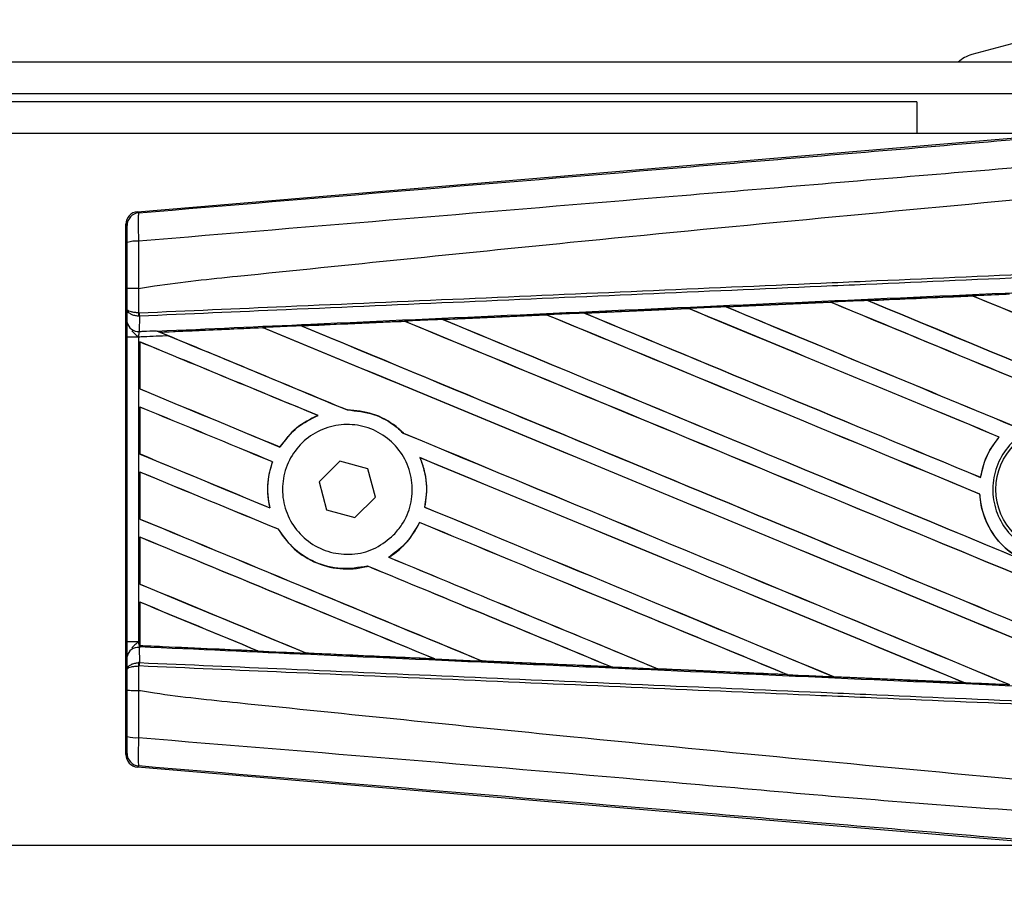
# Model space of a CAD drawing. Header units: millimetres. Extents: x 0 to 420, y 0 to 297.
# Tile 11 of 16: x 181 to 196, y 232 to 245. Entities that reach past the tile are written whole.
import ezdxf

# ---------------------------------------------------------------- set-up
doc = ezdxf.new("R2010")
doc.units = ezdxf.units.MM

msp = doc.modelspace()

# ---------------------------------------------------------------- linework, layer by layer
at = {"color": 7, "linetype": 'Continuous', "lineweight": 25}
for p, q in [((197.0721, 245.2613), (195.1329, 244.7417)), ((203.7192, 244.6277), (62.6434, 244.6277)), ((197.2532, 244.1574), (69.1093, 244.1574)), ((194.3141, 244.0399), (72.0484, 244.0399)), ((194.3141, 244.0399), (194.3141, 243.5696)), ((196.5127, 243.5696), (160.2208, 243.5696)), ((182.7311, 242.4076), (196.6779, 243.5836)), ((182.7311, 242.4076), (182.7495, 242.3907)), ((182.5772, 242.2033), (182.5588, 242.2201)), ((182.5588, 234.3384), (182.5588, 242.2201)), ((182.5799, 240.9526), (182.5799, 241.2659)), ((182.7488, 241.2663), (182.749, 241.2663)), ((182.749, 241.2663), (182.749, 240.9039)), ((191.4796, 240.9933), (193.0329, 241.0624)), ((193.0338, 241.0619), (191.4812, 240.9927)), ((193.0329, 241.0624), (193.0338, 241.0619)), ((193.0338, 241.0619), (193.0357, 241.0601)), ((193.5867, 241.0866), (193.5856, 241.0869)), ((195.1442, 241.1558), (193.5867, 241.0866)), ((193.5932, 241.0849), (193.5867, 241.0866)), ((195.1437, 241.156), (195.1442, 241.1558)), ((195.1442, 241.1558), (195.1462, 241.1539)), ((182.5782, 240.7608), (182.5799, 240.9526)), ((182.749, 240.9039), (182.7564, 240.9039)), ((187.2704, 240.8053), (188.8117, 240.8742)), ((188.8117, 240.8742), (188.8141, 240.8731)), ((188.8141, 240.8731), (188.8159, 240.8713)), ((189.3745, 240.8994), (190.9222, 240.9684)), ((189.3771, 240.8984), (189.3745, 240.8994)), ((189.3833, 240.8968), (189.3771, 240.8984)), ((190.9222, 240.9684), (190.9237, 240.9677)), ((190.9237, 240.9677), (190.9256, 240.9659)), ((191.4812, 240.9927), (191.4796, 240.9933)), ((191.4876, 240.991), (191.4812, 240.9927)), ((182.7607, 240.8539), (182.7488, 240.8542)), ((182.7607, 240.8539), (182.7586, 240.6275)), ((186.7048, 240.7781), (186.7066, 240.7764)), ((187.2804, 240.8023), (187.2743, 240.8038)), ((183.0114, 240.6385), (183.0266, 240.6323)), ((184.596, 240.6828), (183.0726, 240.6136)), ((183.0783, 240.6122), (183.0726, 240.6136)), ((184.596, 240.6828), (184.5977, 240.6811)), ((185.1787, 240.7074), (185.1728, 240.7089)), ((182.5775, 236.0152), (182.5775, 240.5434)), ((182.7464, 240.5434), (182.5775, 240.5434)), ((182.7464, 240.5434), (182.7464, 236.0152)), ((182.7689, 240.471), (182.7689, 239.7725)), ((182.7699, 240.4695), (182.7689, 240.471)), ((182.7699, 239.7731), (182.7699, 240.4695)), ((182.7689, 239.7725), (182.7699, 239.7731)), ((182.7689, 239.5039), (182.7689, 238.8054)), ((182.7699, 239.5024), (182.7689, 239.5039)), ((182.7699, 238.8061), (182.7699, 239.5024)), ((185.8521, 239.4597), (185.8498, 239.4618)), ((185.4106, 239.378), (185.4147, 239.3774)), ((186.6837, 239.1157), (186.6807, 239.1158)), ((195.5381, 239.0575), (195.5408, 239.0575)), ((184.8492, 238.9089), (184.8478, 238.9105)), ((182.7689, 238.8054), (182.7699, 238.8061)), ((184.7384, 238.6888), (184.7407, 238.689)), ((185.7385, 238.6992), (185.4303, 238.393)), ((186.1577, 238.5855), (185.7385, 238.6992)), ((186.9299, 238.751), (186.9332, 238.7485)), ((182.7689, 238.5368), (182.7689, 237.8383)), ((182.7699, 238.5353), (182.7689, 238.5368)), ((182.7699, 237.839), (182.7699, 238.5353)), ((186.2688, 238.1655), (186.1577, 238.5855)), ((185.4303, 238.393), (185.5414, 237.9731)), ((195.2617, 238.4578), (195.2599, 238.4596)), ((185.9607, 237.8593), (186.2688, 238.1655)), ((195.2481, 238.2104), (195.2502, 238.2107)), ((184.6999, 238.0037), (184.6973, 238.0059)), ((185.5414, 237.9731), (185.9607, 237.8593)), ((187.0009, 238.017), (186.9987, 238.0167)), ((182.7689, 237.8383), (182.7699, 237.839)), ((184.8249, 237.6859), (184.8272, 237.6861)), ((186.921, 237.7876), (186.9225, 237.7859)), ((182.7689, 237.5697), (182.7689, 236.8712)), ((182.7699, 237.5682), (182.7689, 237.5697)), ((182.7699, 236.8719), (182.7699, 237.5682)), ((186.4666, 237.2716), (186.4632, 237.2719)), ((186.1516, 237.1386), (186.1531, 237.1369)), ((182.7689, 236.8712), (182.7699, 236.8719)), ((182.7689, 236.6026), (182.7689, 236.0142)), ((182.7699, 236.6011), (182.7689, 236.6026)), ((182.7699, 235.9604), (182.7699, 236.6011)), ((182.7464, 236.0152), (182.5775, 236.0152)), ((182.7464, 236.0152), (182.7689, 236.0142)), ((182.7586, 235.931), (182.7607, 235.7046)), ((182.7686, 235.9306), (182.7586, 235.931)), ((182.7686, 235.938), (182.7686, 235.9306)), ((182.7689, 236.0142), (182.7689, 235.955)), ((182.7689, 235.955), (182.7691, 235.9587)), ((182.7699, 235.9604), (182.7691, 235.9587)), ((182.7691, 235.9587), (184.5186, 235.8793)), ((182.5799, 235.606), (182.5782, 235.7977)), ((184.5186, 235.8793), (184.5113, 235.8814)), ((185.2349, 235.8486), (185.2371, 235.8467)), ((187.1453, 235.7605), (187.1377, 235.7627)), ((182.5799, 235.2927), (182.5799, 235.606)), ((182.7607, 235.7046), (182.7488, 235.7044)), ((182.749, 235.6546), (182.749, 235.2922)), ((182.7564, 235.6546), (182.749, 235.6546)), ((187.8494, 235.7307), (187.8517, 235.7287)), ((189.7695, 235.6425), (189.7616, 235.6448)), ((189.7695, 235.6425), (189.7724, 235.6414)), ((190.4633, 235.6133), (190.4656, 235.6113)), ((190.4677, 235.6104), (190.4656, 235.6113)), ((190.4656, 235.6113), (192.391, 235.5253)), ((192.391, 235.5253), (192.383, 235.5276)), ((192.391, 235.5253), (192.3927, 235.5246)), ((193.0764, 235.4966), (193.0788, 235.4946)), ((193.0799, 235.4941), (193.0788, 235.4946)), ((195.011, 235.4084), (193.0799, 235.4941)), ((195.0101, 235.4087), (195.0019, 235.411)), ((195.0101, 235.4087), (195.011, 235.4084)), ((182.749, 235.2922), (182.7488, 235.2922)), ((182.5588, 234.3384), (182.5772, 234.3553)), ((182.7495, 234.1679), (182.7311, 234.151)), ((196.6779, 232.975), (182.7311, 234.151)), ((160.2208, 232.9889), (196.5127, 232.9889))]:
    msp.add_line(p, q, dxfattribs=at)
msp.add_circle((196.4303, 238.2793), 0.9405, dxfattribs=at)
for centre, radius, start, end in [((195.2546, 244.2875), 0.4703, 105, 133.66489), ((182.7653, 242.2032), 0.1881, 94.82433, 179.99539), ((182.7098, 241.5328), 0.4373, 85.09319, 107.31758), ((183.2694, 240.8772), 0.5211, 177.05597, 182.52778), ((183.2813, 240.9236), 0.5253, 182.14324, 187.61854), ((182.7418, 240.7934), 0.1667, 191.25385, 275.81306), ((182.7418, 235.7652), 0.1667, 84.18694, 168.74615), ((183.2694, 235.6814), 0.5211, 177.47222, 182.94403), ((183.2813, 235.635), 0.5253, 172.38146, 177.85676), ((182.7098, 235.0258), 0.4373, 252.68242, 274.90681), ((182.7653, 234.3553), 0.1881, 180.00461, 265.17567)]:
    msp.add_arc(centre, radius, start, end, dxfattribs=at)
for centre, major_axis, ratio, start_param, end_param in [((182.7469, 242.2201), (-0.1385, 0.1273), 0.9999298, 5.5398822, 7.0264884), ((203.228, 237.9878), (201.5737, 8.8036), 0.0174384, 1.6206202, 1.6283115), ((203.228, 234.9367), (201.6902, -83.5492), 0.0080625, 1.5741362, 1.6247061), ((203.228, 234.9367), (201.5726, -83.5005), 0.0080625, 1.5741362, 1.6247216), ((203.228, 238.9959), (201.6902, -83.5492), 0.0080625, 4.6679028, 4.7087439), ((203.228, 237.9878), (201.5737, 8.8036), 0.0174384, 1.6101394, 1.6178511), ((203.228, 238.9959), (201.5726, -83.5005), 0.0080625, 4.6679124, 4.70873), ((203.228, 235.9038), (201.6902, -83.5492), 0.0080625, 1.5811211, 1.6142297), ((203.228, 235.9038), (201.5726, -83.5005), 0.0080625, 1.5811349, 1.6142408), ((203.228, 237.9878), (201.5737, 8.8036), 0.0174384, 1.6415937, 1.6492334), ((203.228, 233.0025), (201.6902, -83.5492), 0.0080625, 1.6137014, 1.6456745), ((203.228, 233.0025), (201.5726, -83.5005), 0.0080625, 1.6137346, 1.6456952), ((203.228, 237.0617), (201.6902, -83.5492), 0.0080625, 4.6469879, 4.676221), ((203.228, 237.9878), (201.5737, 8.8036), 0.0174384, 1.6311045, 1.6387719), ((203.228, 237.0617), (201.5726, -83.5005), 0.0080625, 4.6469916, 4.676189), ((203.228, 233.9696), (201.6902, -83.5492), 0.0080625, 1.6122595, 1.6351872), ((203.228, 233.9696), (201.5726, -83.5005), 0.0080625, 1.6122952, 1.635206), ((203.228, 238.0288), (201.6902, -83.5492), 0.0080625, 4.657446, 4.6785423), ((203.228, 238.0288), (201.5726, -83.5005), 0.0080625, 4.657452, 4.6785144), ((203.228, 237.9878), (201.5737, 8.8036), 0.0174384, 1.6520889, 1.6596971), ((203.228, 232.0354), (201.6902, -83.5492), 0.0080625, 1.5889473, 1.6561698), ((203.228, 232.0354), (201.5726, -83.5005), 0.0080625, 1.5889989, 1.6561903), ((203.228, 236.0946), (201.6902, -83.5492), 0.0080625, 4.6365269, 4.6792527), ((203.228, 236.0946), (201.5726, -83.5005), 0.0080625, 4.6365302, 4.6791045), ((203.228, 234.1604), (201.6902, -83.5492), 0.0080625, 4.6155889, 4.6162365), ((203.228, 237.9878), (201.5737, 8.8036), 0.0174384, 1.6625911, 1.6701642), ((203.228, 234.1604), (201.5726, -83.5005), 0.0080625, 4.6155994, 4.6294087), ((203.228, 231.0683), (201.6902, -83.5492), 0.0080625, 1.6019097, 1.6666749), ((203.228, 231.0683), (201.5726, -83.5005), 0.0080625, 1.6019696, 1.6666926), ((203.228, 235.1275), (201.6902, -83.5492), 0.0080625, 4.6260612, 4.6913082), ((203.228, 235.1275), (201.5726, -83.5005), 0.0080625, 4.6260664, 4.6912803), ((203.228, 230.1012), (201.6902, -83.5492), 0.0080625, 1.662571, 1.675749), ((203.228, 230.1012), (201.5726, -83.5005), 0.0080625, 1.6626432, 1.6758033), ((203.228, 234.1604), (201.6902, -83.5492), 0.0080625, 4.6162365, 4.6294706), ((203.228, 233.1933), (201.6902, -83.5492), 0.0080625, 4.614116, 4.6244786), ((203.228, 233.1933), (201.5726, -83.5005), 0.0080625, 4.6140616, 4.6244184), ((203.228, 229.1341), (201.6902, -83.5492), 0.0080625, 1.6659268, 1.675749), ((203.228, 229.1341), (201.5726, -83.5005), 0.0080625, 1.6659917, 1.6758033), ((203.228, 234.1604), (201.6902, -83.5492), 0.0080625, 4.6335933, 4.6783545), ((203.228, 234.1604), (201.5726, -83.5005), 0.0080625, 4.6335606, 4.6783179), ((203.228, 232.2262), (201.6902, -83.5492), 0.0080625, 4.614116, 4.6237352), ((203.228, 232.2262), (201.5726, -83.5005), 0.0080625, 4.6140616, 4.6236682), ((203.228, 230.1012), (201.6902, -83.5492), 0.0080625, 1.6148882, 1.6550317), ((203.228, 230.1012), (201.5726, -83.5005), 0.0080625, 1.6149572, 1.6550624), ((203.228, 228.167), (201.6902, -83.5492), 0.0080625, 1.6654961, 1.675749), ((203.228, 228.167), (201.5726, -83.5005), 0.0080625, 1.665561, 1.6758033), ((203.228, 233.1933), (201.6902, -83.5492), 0.0080625, 4.6351756, 4.6653921), ((203.228, 233.1933), (201.5726, -83.5005), 0.0080625, 4.6351392, 4.6653454), ((203.228, 231.2591), (201.6902, -83.5492), 0.0080625, 4.614116, 4.6394359), ((203.228, 231.2591), (201.5726, -83.5005), 0.0080625, 4.6140616, 4.6393619), ((203.228, 229.1341), (201.6902, -83.5492), 0.0080625, 1.6278844, 1.655076), ((203.228, 229.1341), (201.5726, -83.5005), 0.0080625, 1.627964, 1.6551159), ((203.228, 227.1999), (201.6902, -83.5492), 0.0080625, 1.6539356, 1.675749), ((203.228, 227.1999), (201.5726, -83.5005), 0.0080625, 1.6540446, 1.6758033), ((203.228, 232.2262), (201.6902, -83.5492), 0.0080625, 4.6325112, 4.6524197), ((203.228, 232.2262), (201.5726, -83.5005), 0.0080625, 4.6324797, 4.6523609), ((203.228, 228.167), (201.6902, -83.5492), 0.0080625, 1.6408998, 1.6589038), ((203.228, 228.167), (201.5726, -83.5005), 0.0080625, 1.6409924, 1.6589459), ((203.228, 230.292), (201.6902, -83.5492), 0.0080625, 4.614116, 4.6264399), ((203.228, 230.292), (201.5726, -83.5005), 0.0080625, 4.6140616, 4.6263463), ((203.228, 226.2328), (201.6902, -83.5492), 0.0080625, 1.6669927, 1.675749), ((203.228, 226.2328), (201.5726, -83.5005), 0.0080625, 1.6671231, 1.6758033), ((203.228, 238.5708), (201.5737, -8.8036), 0.0174384, 4.6114834, 4.6201637), ((203.228, 238.5708), (201.5737, -8.8036), 0.0174384, 4.6237681, 4.6332421), ((203.228, 238.5708), (201.5737, -8.8036), 0.0174384, 4.6367837, 4.6462943), ((203.228, 238.5708), (201.5737, -8.8036), 0.0174384, 4.6497827, 4.6593227), ((203.228, 238.5708), (201.5737, -8.8036), 0.0174384, 4.6627672, 4.6723296), ((182.7469, 234.3384), (-0.1385, -0.1273), 0.9999298, 5.5398822, 7.0264884)]:
    msp.add_ellipse(centre, major_axis=major_axis, ratio=ratio, start_param=start_param, end_param=end_param, dxfattribs=at)
for points, knots in [([(182.7495, 242.3907), (185.3943, 242.6116), (189.4233, 242.9481), (194.8523, 243.4035), (199.02, 243.7537), (201.7999, 243.9879), (203.1895, 244.105)], [0, 0, 0, 0, 0.3890527, 0.5926729, 0.7963808, 1, 1, 1, 1]), ([(203.2246, 243.686), (203.2246, 243.686), (201.8318, 243.5692), (199.0459, 243.3335), (194.8686, 242.9829), (189.4303, 242.5266), (185.3949, 242.1896), (182.7472, 241.9685)], [0, 0, 0, 0, 0.0000007, 0.2037107, 0.4074721, 0.6112331, 1, 1, 1, 1]), ([(182.749, 241.2663), (182.8279, 241.279), (183.3154, 241.3573), (185.4541, 241.575), (189.8484, 242.0287), (196.1883, 242.6259), (200.8805, 243.0598), (203.228, 243.277)], [0, 0, 0, 0, 0.01170126, 0.07220884, 0.31419353, 0.65688711, 1, 1, 1, 1]), ([(182.7495, 242.3907), (182.7478, 242.3849), (182.7445, 242.3733), (182.7423, 242.2909), (182.7426, 242.171), (182.7448, 242.0551), (182.7467, 241.986), (182.7472, 241.9685)], [0, 0, 0, 0, 0.2310896, 0.4626691, 0.6930315, 0.9222733, 1, 1, 1, 1]), ([(182.5796, 241.9502), (182.5796, 241.9608), (182.5796, 242.0023), (182.5793, 242.072), (182.5788, 242.1439), (182.578, 242.1932), (182.5775, 242.1999), (182.5772, 242.2033)], [0, 0, 0, 0, 0.07774703, 0.30683638, 0.53695653, 0.76850921, 1, 1, 1, 1]), ([(182.5799, 241.2659), (182.5799, 241.3261), (182.5799, 241.5546), (182.5797, 241.7824), (182.5796, 241.9502)], [0, 0, 0, 0, 0.26342591, 1, 1, 1, 1]), ([(182.7472, 241.9685), (182.7476, 241.7964), (182.7482, 241.5626), (182.7487, 241.3282), (182.7488, 241.2663)], [0, 0, 0, 0, 0.7361158, 1, 1, 1, 1]), ([(182.7564, 240.9039), (183.4828, 240.9356), (185.0904, 241.0057), (187.5835, 241.1144), (190.235, 241.23), (192.2257, 241.3169), (194.2165, 241.4037), (196.2074, 241.4905), (199.4319, 241.6311), (201.7721, 241.7331), (203.2268, 241.7966)], [0, 0, 0, 0, 0.10678752, 0.23634366, 0.36600064, 0.49568004, 0.52806842, 0.65762457, 0.78718072, 1, 1, 1, 1]), ([(203.229, 241.7467), (201.7744, 241.6832), (199.4344, 241.5812), (196.2103, 241.4406), (194.2196, 241.3537), (192.229, 241.2669), (190.2385, 241.1801), (187.5873, 241.0645), (185.0945, 240.9557), (183.487, 240.8856), (182.7607, 240.8539)], [0, 0, 0, 0, 0.21281924, 0.34237537, 0.47193151, 0.50431989, 0.6339993, 0.76365629, 0.89321246, 1, 1, 1, 1]), ([(183.0266, 240.6323), (183.7875, 240.6668), (185.5841, 240.7484), (187.9022, 240.8529), (190.4974, 240.9694), (193.0948, 241.0855), (196.2143, 241.224), (199.3355, 241.3618), (201.6771, 241.4645), (202.9781, 241.5213), (203.2383, 241.5327)], [0, 0, 0, 0, 0.1133009, 0.26751, 0.3446127, 0.4988218, 0.6530308, 0.8072398, 0.9614489, 1, 1, 1, 1]), ([(182.7488, 241.2663), (182.728, 241.2663), (182.6863, 241.2663), (182.6336, 241.2662), (182.5958, 241.2661), (182.5813, 241.266), (182.5802, 241.2659), (182.5799, 241.2659)], [0, 0, 0, 0, 0.2310628, 0.4621255, 0.6931886, 0.9283933, 1, 1, 1, 1]), ([(195.6928, 241.1804), (195.6576, 241.1788), (195.4746, 241.1707), (195.2916, 241.1626), (195.1437, 241.156)], [0, 0, 0, 0, 0.1920833, 1, 1, 1, 1]), ([(193.5856, 241.0869), (193.5505, 241.0854), (193.3662, 241.0772), (193.182, 241.069), (193.0329, 241.0624)], [0, 0, 0, 0, 0.1907829, 1, 1, 1, 1]), ([(193.5856, 241.0869), (194.0104, 241.1058), (194.5296, 241.1288), (195.0491, 241.1519), (195.1437, 241.156)], [0, 0, 0, 0, 0.8178524, 1, 1, 1, 1]), ([(182.749, 240.9039), (182.7291, 240.905), (182.6896, 240.9071), (182.6391, 240.9162), (182.6006, 240.9287), (182.5831, 240.9415), (182.5801, 240.9497), (182.5799, 240.9525), (182.5799, 240.9526)], [0, 0, 0, 0, 0.2164201, 0.4299321, 0.6491465, 0.8823001, 0.9946844, 1, 1, 1, 1]), ([(182.7488, 240.8542), (182.7289, 240.8564), (182.6895, 240.8606), (182.6389, 240.879), (182.6006, 240.9043), (182.5831, 240.9302), (182.58, 240.9468), (182.5799, 240.9523), (182.5799, 240.9526)], [0, 0, 0, 0, 0.2164201, 0.4299321, 0.6491465, 0.8823001, 0.9946844, 1, 1, 1, 1]), ([(188.8141, 240.8731), (188.6847, 240.8673), (188.1713, 240.8442), (187.6581, 240.8211), (187.2743, 240.8038)], [0, 0, 0, 0, 0.2520371, 1, 1, 1, 1]), ([(189.3745, 240.8994), (189.3394, 240.8978), (189.1518, 240.8894), (188.9642, 240.881), (188.8117, 240.8742)], [0, 0, 0, 0, 0.1872412, 1, 1, 1, 1]), ([(190.9237, 240.9677), (190.61, 240.9537), (190.0944, 240.9306), (189.5789, 240.9075), (189.3771, 240.8984)], [0, 0, 0, 0, 0.60839948, 1, 1, 1, 1]), ([(191.4796, 240.9933), (191.4444, 240.9917), (191.2626, 240.9836), (191.0768, 240.9753), (190.9262, 240.9686), (190.9222, 240.9684)], [0, 0, 0, 0, 0.1891642, 0.97877353, 1, 1, 1, 1]), ([(182.5775, 240.5434), (182.5775, 240.5835), (182.5776, 240.658), (182.578, 240.7275), (182.5782, 240.7565), (182.5782, 240.7608)], [0, 0, 0, 0, 0.4977123, 0.9237782, 1, 1, 1, 1]), ([(185.1671, 240.7111), (185.3967, 240.7214), (185.9079, 240.7443), (186.4194, 240.7672), (186.7011, 240.7798)], [0, 0, 0, 0, 0.44921287, 1, 1, 1, 1]), ([(186.7048, 240.7781), (186.2415, 240.7572), (185.7308, 240.7342), (185.2203, 240.711), (185.1728, 240.7089)], [0, 0, 0, 0, 0.9070225, 1, 1, 1, 1]), ([(187.2704, 240.8053), (187.2353, 240.8037), (187.0455, 240.7952), (186.8558, 240.7867), (186.7011, 240.7798)], [0, 0, 0, 0, 0.18503, 1, 1, 1, 1]), ([(186.7011, 240.7798), (186.7025, 240.7792), (186.7045, 240.7784), (186.7048, 240.7782), (186.7048, 240.7781)], [0, 0, 0, 0, 0.6973497, 1, 1, 1, 1]), ([(187.2743, 240.8038), (187.2737, 240.804), (187.273, 240.8043), (187.2709, 240.8051), (187.2704, 240.8053)], [0, 0, 0, 0, 0.748666, 1, 1, 1, 1]), ([(182.6497, 240.6351), (182.6677, 240.6153), (182.6975, 240.5827), (182.7322, 240.5547), (182.7461, 240.5436), (182.7464, 240.5434)], [0, 0, 0, 0, 0.5998185, 0.9900583, 1, 1, 1, 1]), ([(182.7586, 240.6275), (182.7582, 240.6258), (182.7555, 240.6146), (182.751, 240.59), (182.7478, 240.5614), (182.7466, 240.5458), (182.7464, 240.5434)], [0, 0, 0, 0, 0.0771068, 0.5053181, 0.9215233, 1, 1, 1, 1]), ([(182.7586, 240.6275), (182.7781, 240.6284), (182.8623, 240.632), (182.9466, 240.6357), (183.0114, 240.6385)], [0, 0, 0, 0, 0.231001, 1, 1, 1, 1]), ([(183.0114, 240.6385), (183.0514, 240.622), (183.1121, 240.5971), (183.1735, 240.5715), (183.1944, 240.5629)], [0, 0, 0, 0, 0.6608732, 1, 1, 1, 1]), ([(183.0644, 240.6168), (183.058, 240.6194), (183.0467, 240.624), (183.0327, 240.6298), (183.0266, 240.6323)], [0, 0, 0, 0, 0.5670555, 1, 1, 1, 1]), ([(183.0644, 240.6168), (183.2465, 240.625), (183.755, 240.6478), (184.2638, 240.6706), (184.5904, 240.6853)], [0, 0, 0, 0, 0.35797552, 1, 1, 1, 1]), ([(183.0726, 240.6136), (183.072, 240.6139), (183.0708, 240.6143), (183.0665, 240.616), (183.0644, 240.6168)], [0, 0, 0, 0, 0.51745328, 1, 1, 1, 1]), ([(185.1671, 240.7111), (185.132, 240.7095), (184.9565, 240.7017), (184.7643, 240.6931), (184.6072, 240.686), (184.5904, 240.6853)], [0, 0, 0, 0, 0.1825482, 0.9127414, 1, 1, 1, 1]), ([(184.5904, 240.6853), (184.5922, 240.6845), (184.5952, 240.6832), (184.5958, 240.6829), (184.596, 240.6828)], [0, 0, 0, 0, 0.5769873, 1, 1, 1, 1]), ([(185.1728, 240.7089), (185.1722, 240.7091), (185.1713, 240.7094), (185.1683, 240.7106), (185.1671, 240.7111)], [0, 0, 0, 0, 0.615701, 1, 1, 1, 1]), ([(183.1944, 240.5629), (183.071, 240.5575), (182.9216, 240.551), (182.7723, 240.5445), (182.7464, 240.5434)], [0, 0, 0, 0, 0.8265638, 1, 1, 1, 1]), ([(186.6837, 239.1157), (186.6482, 239.1485), (186.5155, 239.2711), (186.2367, 239.4242), (185.9771, 239.4494), (185.8498, 239.4618)], [0, 0, 0, 0, 0.1573825, 0.5868292, 1, 1, 1, 1]), ([(185.8521, 239.4597), (185.9841, 239.4462), (186.249, 239.4191), (186.5234, 239.2622), (186.6506, 239.1438), (186.6807, 239.1158)], [0, 0, 0, 0, 0.431457, 0.865462, 1, 1, 1, 1]), ([(185.4106, 239.378), (185.2995, 239.3232), (185.075, 239.2123), (184.9241, 239.0118), (184.8478, 238.9105)], [0, 0, 0, 0, 0.4947316, 1, 1, 1, 1]), ([(184.8492, 238.9089), (184.9299, 239.0152), (185.0824, 239.2161), (185.3084, 239.3258), (185.4147, 239.3774)], [0, 0, 0, 0, 0.52954166, 1, 1, 1, 1]), ([(197.1256, 237.5774), (197.039, 237.507), (196.8657, 237.3663), (196.5359, 237.2793), (196.1997, 237.2995), (195.8881, 237.4317), (195.6381, 237.6591), (195.4775, 237.9566), (195.4245, 238.2903), (195.4848, 238.6227), (195.6517, 238.9163), (195.9063, 239.1383), (196.2202, 239.2635), (196.5579, 239.2777), (196.8814, 239.1793), (197.154, 238.9793), (197.3449, 238.7005), (197.433, 238.3739), (197.4071, 238.0379), (197.2916, 237.7637), (197.1717, 237.6292), (197.1256, 237.5774)], [0, 0, 0, 0, 0.0537008, 0.107401, 0.161118, 0.214849, 0.268575, 0.3222758, 0.3759418, 0.429583, 0.4832243, 0.5368906, 0.5905915, 0.6443177, 0.6980486, 0.7517655, 0.8054595, 0.8591318, 0.9127903, 0.9664454, 1, 1, 1, 1]), ([(186.5379, 237.6022), (186.454, 237.5323), (186.2862, 237.3926), (185.9646, 237.3039), (185.6356, 237.3199), (185.329, 237.4462), (185.0821, 237.6667), (184.9226, 237.9564), (184.8682, 238.2818), (184.9242, 238.6061), (185.0838, 238.8935), (185.3295, 239.1124), (185.6343, 239.2381), (185.9644, 239.2558), (186.2822, 239.1628), (186.5511, 238.9694), (186.7403, 238.6982), (186.8289, 238.3799), (186.8064, 238.0522), (186.6966, 237.7845), (186.5819, 237.6527), (186.5379, 237.6022)], [0, 0, 0, 0, 0.053804, 0.1076031, 0.1615183, 0.2155014, 0.269422, 0.323168, 0.3767051, 0.4301008, 0.4834934, 0.5370217, 0.5907565, 0.6446694, 0.6986525, 0.7525749, 0.8063418, 0.8599294, 0.9133852, 0.9668046, 1, 1, 1, 1]), ([(195.5381, 239.0575), (195.4979, 239.0067), (195.3757, 238.8517), (195.2914, 238.639), (195.2642, 238.4841), (195.2599, 238.4596)], [0, 0, 0, 0, 0.2914904, 0.8881008, 1, 1, 1, 1]), ([(195.2617, 238.4578), (195.2931, 238.5871), (195.3463, 238.8068), (195.4841, 238.9845), (195.5408, 239.0575)], [0, 0, 0, 0, 0.5886716, 1, 1, 1, 1]), ([(184.7384, 238.6888), (184.7206, 238.6329), (184.6629, 238.4513), (184.6549, 238.2137), (184.6893, 238.0452), (184.6973, 238.0059)], [0, 0, 0, 0, 0.2539841, 0.8264322, 1, 1, 1, 1]), ([(184.6999, 238.0037), (184.6802, 238.134), (184.645, 238.3662), (184.7115, 238.5905), (184.7407, 238.689)], [0, 0, 0, 0, 0.56102331, 1, 1, 1, 1]), ([(186.9299, 238.751), (186.9721, 238.6263), (187.053, 238.3866), (187.0163, 238.1366), (186.9987, 238.0167)], [0, 0, 0, 0, 0.52038905, 1, 1, 1, 1]), ([(187.0009, 238.017), (187.0098, 238.0648), (187.043, 238.2424), (187.0263, 238.4979), (186.9568, 238.6851), (186.9332, 238.7485)], [0, 0, 0, 0, 0.1960692, 0.727723, 1, 1, 1, 1]), ([(195.2481, 238.2104), (195.2501, 238.1857), (195.2623, 238.0289), (195.3492, 237.7468), (195.5653, 237.4383), (195.7615, 237.3066), (195.8472, 237.2491)], [0, 0, 0, 0, 0.06334465, 0.40073353, 0.73819073, 1, 1, 1, 1]), ([(195.8728, 237.2374), (195.8038, 237.2798), (195.6218, 237.3918), (195.3967, 237.6641), (195.2748, 237.9678), (195.2558, 238.1551), (195.2502, 238.2107)], [0, 0, 0, 0, 0.2012869, 0.5312186, 0.8609815, 1, 1, 1, 1]), ([(184.8249, 237.6859), (184.8875, 237.5958), (185.026, 237.3963), (185.3462, 237.1848), (185.7351, 237.0792), (186.0124, 237.1001), (186.147, 237.1353), (186.1531, 237.1369)], [0, 0, 0, 0, 0.2124905, 0.4699569, 0.7284596, 0.9876644, 1, 1, 1, 1]), ([(186.1516, 237.1386), (186.0199, 237.117), (185.756, 237.0737), (185.363, 237.1807), (185.0355, 237.3887), (184.8929, 237.5923), (184.8272, 237.6861)], [0, 0, 0, 0, 0.2586156, 0.5182547, 0.7778659, 1, 1, 1, 1]), ([(186.921, 237.7876), (186.8555, 237.672), (186.739, 237.4665), (186.5471, 237.3311), (186.4632, 237.2719)], [0, 0, 0, 0, 0.56283687, 1, 1, 1, 1]), ([(186.4666, 237.2716), (186.4777, 237.2786), (186.5597, 237.3301), (186.7371, 237.4774), (186.8649, 237.6611), (186.9214, 237.7835), (186.9225, 237.7859)], [0, 0, 0, 0, 0.0566586, 0.4186058, 0.988574, 1, 1, 1, 1]), ([(182.5782, 235.7977), (182.578, 235.8292), (182.5776, 235.8879), (182.5775, 235.9691), (182.5775, 236.0094), (182.5775, 236.0152)], [0, 0, 0, 0, 0.4975078, 0.9271867, 1, 1, 1, 1]), ([(182.7464, 236.0152), (182.7461, 236.0149), (182.7322, 236.0038), (182.6975, 235.9758), (182.6677, 235.9432), (182.6497, 235.9235)], [0, 0, 0, 0, 0.0099417, 0.4001815, 1, 1, 1, 1]), ([(182.7464, 236.0152), (182.7466, 236.0129), (182.7477, 235.9973), (182.7512, 235.9657), (182.756, 235.9432), (182.7586, 235.931)], [0, 0, 0, 0, 0.0718682, 0.4987863, 1, 1, 1, 1]), ([(182.7689, 236.0142), (182.7689, 235.9988), (182.7688, 235.9701), (182.7687, 235.9434), (182.7686, 235.9323), (182.7686, 235.9306)], [0, 0, 0, 0, 0.4979723, 0.9247743, 1, 1, 1, 1]), ([(182.7686, 235.938), (182.7687, 235.943), (182.7688, 235.95), (182.7688, 235.9538), (182.7689, 235.955)], [0, 0, 0, 0, 0.7081808, 1, 1, 1, 1]), ([(203.2383, 235.0259), (202.9781, 235.0372), (201.6771, 235.0941), (199.3355, 235.1968), (196.2143, 235.3345), (193.0948, 235.4731), (190.4974, 235.5891), (187.9022, 235.7057), (185.4979, 235.8141), (183.6155, 235.8995), (182.7686, 235.938)], [0, 0, 0, 0, 0.0380636, 0.1903223, 0.342581, 0.4948397, 0.6470984, 0.723226, 0.8754847, 1, 1, 1, 1]), ([(184.5266, 235.8762), (184.3048, 235.8861), (183.8301, 235.9074), (183.2443, 235.9336), (182.8802, 235.95), (182.7689, 235.955)], [0, 0, 0, 0, 0.37841711, 0.80985914, 1, 1, 1, 1]), ([(184.5186, 235.8793), (184.5194, 235.879), (184.5208, 235.8785), (184.5248, 235.8769), (184.5266, 235.8762)], [0, 0, 0, 0, 0.5548092, 1, 1, 1, 1]), ([(184.5266, 235.8762), (184.5617, 235.8746), (184.7371, 235.8667), (184.976, 235.856), (185.1798, 235.8469), (185.2432, 235.844)], [0, 0, 0, 0, 0.14692111, 0.73460584, 1, 1, 1, 1]), ([(185.2432, 235.844), (185.2413, 235.8448), (185.2381, 235.8462), (185.2374, 235.8466), (185.2371, 235.8467)], [0, 0, 0, 0, 0.5692261, 1, 1, 1, 1]), ([(185.2371, 235.8467), (185.2631, 235.8456), (185.8989, 235.8168), (186.5352, 235.7881), (187.1453, 235.7605)], [0, 0, 0, 0, 0.040966, 1, 1, 1, 1]), ([(187.1503, 235.7586), (186.9556, 235.7673), (186.5502, 235.7855), (185.9248, 235.8135), (185.4837, 235.8333), (185.2535, 235.8436), (185.2432, 235.844)], [0, 0, 0, 0, 0.3060679, 0.6376123, 0.9838287, 1, 1, 1, 1]), ([(187.1453, 235.7605), (187.146, 235.7603), (187.1469, 235.76), (187.1494, 235.759), (187.1503, 235.7586)], [0, 0, 0, 0, 0.6753525, 1, 1, 1, 1]), ([(187.1503, 235.7586), (187.1854, 235.7571), (187.361, 235.7492), (187.596, 235.7387), (187.7959, 235.7297), (187.8554, 235.7271)], [0, 0, 0, 0, 0.1494253, 0.747127, 1, 1, 1, 1]), ([(182.5799, 235.606), (182.5799, 235.6062), (182.58, 235.6118), (182.5831, 235.6284), (182.6006, 235.6542), (182.6389, 235.6796), (182.6895, 235.6979), (182.7289, 235.7022), (182.7488, 235.7044)], [0, 0, 0, 0, 0.0053156, 0.1176999, 0.3508535, 0.5700679, 0.7835799, 1, 1, 1, 1]), ([(182.5799, 235.606), (182.5799, 235.6061), (182.5801, 235.6088), (182.5831, 235.617), (182.6006, 235.6298), (182.6391, 235.6424), (182.6896, 235.6514), (182.7291, 235.6535), (182.749, 235.6546)], [0, 0, 0, 0, 0.0053156, 0.1176999, 0.3508535, 0.5700679, 0.7835799, 1, 1, 1, 1]), ([(203.2268, 234.762), (201.7721, 234.8254), (199.4319, 234.9275), (196.2074, 235.0681), (194.2165, 235.1549), (192.2257, 235.2417), (190.235, 235.3285), (187.5835, 235.4441), (185.0904, 235.5528), (183.4828, 235.6229), (182.7564, 235.6546)], [0, 0, 0, 0, 0.2128192, 0.3423754, 0.4719316, 0.50432, 0.6339994, 0.7636564, 0.8932125, 1, 1, 1, 1]), ([(182.7607, 235.7046), (183.487, 235.6729), (185.0945, 235.6028), (187.5873, 235.4941), (190.2385, 235.3785), (192.229, 235.2916), (194.2196, 235.2048), (196.2103, 235.118), (199.4344, 234.9774), (201.7744, 234.8753), (203.229, 234.8119)], [0, 0, 0, 0, 0.1067875, 0.2363437, 0.3660007, 0.4956801, 0.5280685, 0.6576247, 0.7871808, 1, 1, 1, 1]), ([(187.8554, 235.7271), (187.854, 235.7277), (187.8521, 235.7285), (187.8518, 235.7287), (187.8517, 235.7287)], [0, 0, 0, 0, 0.6976298, 1, 1, 1, 1]), ([(187.8517, 235.7287), (188.0431, 235.7201), (188.6822, 235.6913), (189.3215, 235.6627), (189.7695, 235.6425)], [0, 0, 0, 0, 0.2994906, 1, 1, 1, 1]), ([(189.7724, 235.6414), (189.6379, 235.6474), (189.331, 235.6611), (188.8449, 235.6829), (188.3404, 235.7054), (188.0083, 235.7203), (187.8554, 235.7271)], [0, 0, 0, 0, 0.2103832, 0.4801439, 0.7606264, 1, 1, 1, 1]), ([(189.7724, 235.6414), (189.8075, 235.6399), (189.9832, 235.632), (190.215, 235.6217), (190.4116, 235.6129), (190.4677, 235.6104)], [0, 0, 0, 0, 0.1516201, 0.7581009, 1, 1, 1, 1]), ([(192.3927, 235.5246), (192.0125, 235.5416), (191.4841, 235.5651), (190.8425, 235.5937), (190.581, 235.6054), (190.4677, 235.6104)], [0, 0, 0, 0, 0.5923667, 0.823393, 1, 1, 1, 1]), ([(192.3927, 235.5246), (192.4279, 235.5231), (192.6036, 235.5153), (192.8327, 235.5051), (193.0266, 235.4965), (193.0799, 235.4941)], [0, 0, 0, 0, 0.15347314, 0.767366, 1, 1, 1, 1]), ([(193.0788, 235.4946), (193.0854, 235.4943), (193.729, 235.4656), (194.3729, 235.437), (195.0101, 235.4087)], [0, 0, 0, 0, 0.0102907, 1, 1, 1, 1]), ([(195.011, 235.4084), (195.0462, 235.4068), (195.222, 235.399), (195.4489, 235.389), (195.6406, 235.3805), (195.6917, 235.3782)], [0, 0, 0, 0, 0.15495669, 0.77478375, 1, 1, 1, 1]), ([(182.5796, 234.6083), (182.5797, 234.7761), (182.5799, 235.004), (182.5799, 235.2325), (182.5799, 235.2927)], [0, 0, 0, 0, 0.7365741, 1, 1, 1, 1]), ([(182.5799, 235.2927), (182.5802, 235.2926), (182.5813, 235.2926), (182.5958, 235.2925), (182.6336, 235.2923), (182.6863, 235.2923), (182.728, 235.2922), (182.7488, 235.2922)], [0, 0, 0, 0, 0.07160669, 0.30681144, 0.53787451, 0.76893725, 1, 1, 1, 1]), ([(182.7488, 235.2922), (182.7487, 235.2304), (182.7482, 234.9959), (182.7476, 234.7622), (182.7472, 234.5901)], [0, 0, 0, 0, 0.2638842, 1, 1, 1, 1]), ([(182.749, 235.2922), (182.8279, 235.2795), (183.3154, 235.2013), (185.4541, 234.9835), (189.8484, 234.5298), (196.1883, 233.9327), (200.8805, 233.4987), (203.228, 233.2816)], [0, 0, 0, 0, 0.0117013, 0.0722088, 0.3141935, 0.6568871, 1, 1, 1, 1]), ([(182.5772, 234.3553), (182.5773, 234.3558), (182.5777, 234.3577), (182.5783, 234.3802), (182.579, 234.4363), (182.5795, 234.5151), (182.5796, 234.5773), (182.5796, 234.6083)], [0, 0, 0, 0, 0.08210774, 0.31165455, 0.54070711, 0.77036972, 1, 1, 1, 1]), ([(182.7472, 234.5901), (182.7459, 234.5384), (182.7432, 234.435), (182.7421, 234.3038), (182.7435, 234.21), (182.7465, 234.1722), (182.7489, 234.1688), (182.7495, 234.1679)], [0, 0, 0, 0, 0.2296881, 0.4595969, 0.6887793, 0.9180889, 1, 1, 1, 1]), ([(182.7472, 234.5901), (185.395, 234.3737), (189.4305, 234.0439), (194.8682, 233.5531), (199.0472, 233.3117), (201.8288, 232.8024), (203.2246, 232.8726), (203.2246, 232.8726)], [0, 0, 0, 0, 0.3887669, 0.5925279, 0.7962893, 0.9999993, 1, 1, 1, 1]), ([(203.1895, 232.4535), (201.7999, 232.5706), (199.0206, 232.8048), (194.8529, 233.155), (189.4239, 233.6104), (185.3943, 233.947), (182.7495, 234.1679)], [0, 0, 0, 0, 0.2036202, 0.4072406, 0.6109477, 1, 1, 1, 1])]:
    msp.add_open_spline(points, degree=3, knots=knots, dxfattribs=at)

doc.saveas('drawing.dxf')
